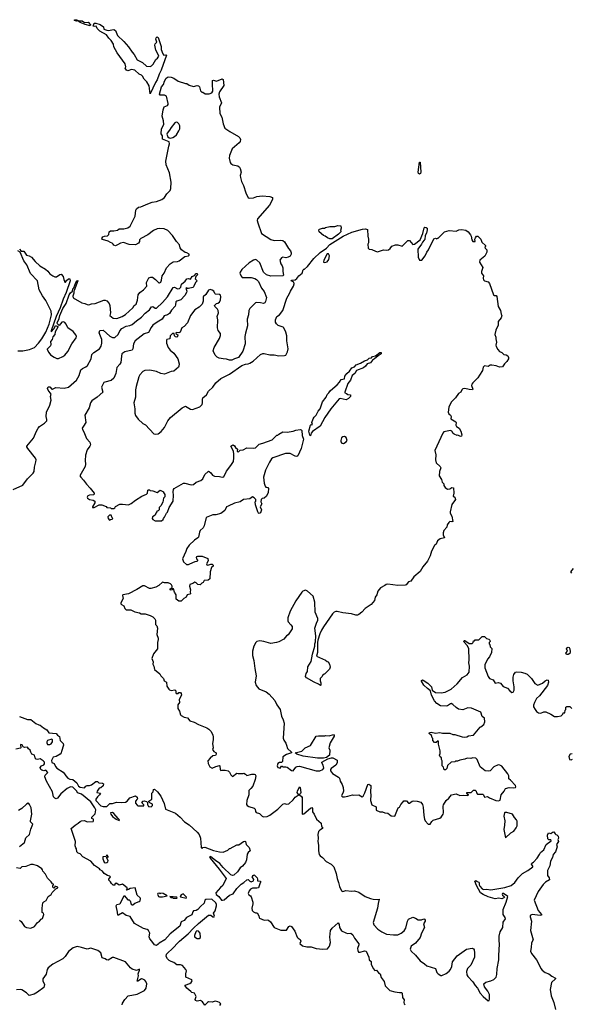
# Model space of a CAD drawing. Extents: x 2239781 to 2394849, y 665654 to 770575.
# Tile 122 of 147: x 2328390 to 2336027, y 721171 to 734816. Entities that reach past the tile are written whole.
import ezdxf

# ---------------------------------------------------------------- set-up
doc = ezdxf.new("R2010")
doc.units = 0

msp = doc.modelspace()

# ---------------------------------------------------------------- linework, layer by layer
at = {"layer": '0CON10XD'}
for points in [[(2329365, 734732), (2329295, 734748), (2329225, 734776), (2329195, 734800), (2329175, 734798), (2329150, 734805), (2329150, 734815), (2329175, 734816), (2329212, 734802), (2329255, 734799), (2329287, 734777), (2329340, 734780), (2329372, 734745), (2329365, 734732)], [(2330195, 733790), (2330181, 733901), (2330151, 733955), (2330113, 733993), (2330089, 734035), (2330075, 734048), (2330042, 734062), (2329985, 734117), (2329936, 734124), (2329885, 734107), (2329868, 734115), (2329852, 734145), (2329858, 734165), (2329852, 734205), (2329737, 734355), (2329695, 734440), (2329687, 734475), (2329655, 734528), (2329625, 734558), (2329592, 734605), (2329498, 734658), (2329462, 734695), (2329450, 734725), (2329425, 734720), (2329408, 734728), (2329423, 734767), (2329445, 734766), (2329505, 734748), (2329548, 734715), (2329556, 734686), (2329595, 734669), (2329616, 734666), (2329695, 734682), (2329716, 734665), (2329744, 734595), (2329832, 734515), (2329898, 734438), (2329945, 734368), (2329975, 734334), (2330015, 734258), (2330091, 734225), (2330145, 734173), (2330195, 734169), (2330215, 734176), (2330239, 734201), (2330276, 734264), (2330300, 734285), (2330315, 734310), (2330309, 734335), (2330274, 734395), (2330262, 734465), (2330267, 734483), (2330288, 734505), (2330276, 734545), (2330279, 734565), (2330295, 734577), (2330308, 734568), (2330350, 734445), (2330347, 734403), (2330371, 734341), (2330385, 734324), (2330415, 734331), (2330423, 734325), (2330348, 734115), (2330321, 734059), (2330295, 733985), (2330272, 733945), (2330195, 733790)], [(2328795, 730204), (2328815, 730171), (2328865, 730137), (2328905, 730123), (2328925, 730122), (2328985, 730148), (2329013, 730167), (2329055, 730218), (2329113, 730325), (2329173, 730405), (2329177, 730425), (2329167, 730447), (2329129, 730495), (2329055, 730546), (2329035, 730596), (2329015, 730621), (2328995, 730627), (2328975, 730624), (2328935, 730580), (2328911, 730601), (2328908, 730615), (2328934, 730675), (2328944, 730715), (2328988, 730812), (2329033, 730885), (2329077, 731005), (2329091, 731029), (2329121, 731055), (2329125, 731085), (2329138, 731102), (2329165, 731172), (2329185, 731196), (2329195, 731200), (2329196, 731195), (2329145, 731064), (2329140, 731055), (2329141, 731025), (2329127, 730985), (2329131, 730961), (2329250, 730890), (2329293, 730883), (2329325, 730867), (2329345, 730864), (2329385, 730877), (2329435, 730882), (2329555, 730929), (2329575, 730930), (2329598, 730918), (2329627, 730885), (2329636, 730856), (2329648, 730755), (2329637, 730715), (2329685, 730679), (2329735, 730674), (2329810, 730705), (2329855, 730732), (2329956, 730825), (2329975, 730854), (2330004, 730876), (2330023, 730927), (2330029, 731005), (2330055, 731036), (2330105, 731072), (2330150, 731125), (2330152, 731135), (2330144, 731155), (2330147, 731173), (2330180, 731240), (2330205, 731250), (2330227, 731247), (2330270, 731215), (2330315, 731170), (2330325, 731169), (2330345, 731180), (2330355, 731205), (2330364, 731266), (2330392, 731305), (2330423, 731377), (2330475, 731434), (2330515, 731461), (2330575, 731466), (2330598, 731475), (2330675, 731534), (2330728, 731542), (2330738, 731555), (2330734, 731565), (2330705, 731586), (2330681, 731591), (2330628, 731625), (2330610, 731655), (2330601, 731695), (2330562, 731741), (2330506, 731825), (2330439, 731895), (2330388, 731918), (2330325, 731922), (2330295, 731918), (2330243, 731895), (2330165, 731834), (2330065, 731786), (2330050, 731765), (2330047, 731743), (2330035, 731720), (2329995, 731698), (2329905, 731702), (2329825, 731727), (2329785, 731719), (2329745, 731694), (2329716, 731684), (2329695, 731690), (2329684, 731704), (2329671, 731721), (2329645, 731727), (2329615, 731746), (2329535, 731768), (2329528, 731785), (2329542, 731805), (2329565, 731817), (2329605, 731822), (2329625, 731840), (2329630, 731875), (2329645, 731888), (2329695, 731888), (2329742, 731898), (2329765, 731918), (2329833, 731917), (2329885, 731933), (2329918, 731955), (2329987, 732095), (2329998, 732175), (2330007, 732193), (2330035, 732220), (2330067, 732223), (2330164, 732266), (2330224, 732286), (2330285, 732298), (2330357, 732323), (2330396, 732354), (2330428, 732405), (2330471, 732449), (2330480, 732475), (2330489, 732565), (2330462, 732695), (2330418, 732805), (2330415, 732855), (2330456, 733065), (2330463, 733095), (2330458, 733125), (2330365, 733162), (2330366, 733206), (2330350, 733235), (2330354, 733305), (2330386, 733364), (2330382, 733415), (2330361, 733481), (2330375, 733568), (2330392, 733608), (2330435, 733626), (2330445, 733639), (2330447, 733657), (2330421, 733755), (2330395, 733769), (2330335, 733769), (2330327, 733785), (2330354, 733885), (2330383, 733917), (2330393, 733965), (2330418, 734005), (2330445, 734023), (2330485, 734019), (2330525, 734005), (2330585, 733966), (2330685, 733930), (2330705, 733930), (2330738, 733908), (2330795, 733891), (2330845, 733903), (2330865, 733898), (2330877, 733885), (2330892, 733832), (2330910, 733810), (2330925, 733810), (2330958, 733788), (2331015, 733790), (2331048, 733802), (2331063, 733827), (2331063, 733865), (2331057, 733885), (2331058, 733975), (2331075, 733977), (2331115, 733964), (2331195, 733997), (2331206, 733986), (2331216, 733905), (2331154, 733816), (2331148, 733782), (2331151, 733745), (2331183, 733665), (2331156, 733605), (2331160, 733515), (2331190, 733465), (2331209, 733375), (2331230, 733315), (2331299, 733265), (2331419, 733199), (2331437, 733177), (2331445, 733155), (2331441, 733129), (2331430, 733110), (2331333, 733025), (2331293, 732935), (2331289, 732899), (2331304, 732835), (2331315, 732821), (2331343, 732807), (2331409, 732789), (2331432, 732772), (2331442, 732755), (2331454, 732705), (2331442, 732658), (2331445, 732630), (2331461, 732575), (2331490, 732520), (2331519, 732415), (2331555, 732349), (2331575, 732342), (2331625, 732348), (2331675, 732366), (2331745, 732376), (2331855, 732364), (2331891, 732351), (2331891, 732325), (2331850, 732245), (2331683, 732055), (2331678, 732035), (2331685, 732000), (2331737, 731855), (2331865, 731768), (2331914, 731756), (2332005, 731761), (2332034, 731754), (2332055, 731738), (2332113, 731645), (2332137, 731615), (2332147, 731585), (2332148, 731565), (2332135, 731540), (2332106, 731524), (2332075, 731518), (2332035, 731523), (2332015, 731517), (2331992, 731485), (2332007, 731435), (2332026, 731405), (2332034, 731375), (2332031, 731325), (2332040, 731275), (2332032, 731268), (2331865, 731260), (2331805, 731279), (2331766, 731315), (2331716, 731445), (2331675, 731484), (2331655, 731494), (2331628, 731485), (2331565, 731447), (2331467, 731355), (2331440, 731315), (2331438, 731305), (2331454, 731264), (2331472, 731242), (2331595, 731244), (2331645, 731231), (2331667, 731217), (2331697, 731187), (2331739, 731095), (2331775, 731050), (2331806, 730965), (2331795, 730910), (2331785, 730890), (2331766, 730884), (2331724, 730894), (2331674, 730896), (2331655, 730891), (2331625, 730866), (2331576, 730814), (2331561, 730785), (2331558, 730725), (2331538, 730665), (2331546, 730575), (2331514, 730474), (2331508, 730425), (2331510, 730325), (2331479, 730221), (2331417, 730133), (2331365, 730117), (2331325, 730097), (2331295, 730097), (2331255, 730110), (2331205, 730114), (2331150, 730125), (2331125, 730137), (2331095, 730168), (2331069, 730225), (2331081, 730275), (2331154, 730396), (2331172, 730438), (2331169, 730465), (2331138, 730508), (2331129, 730545), (2331134, 730655), (2331126, 730705), (2331140, 730755), (2331138, 730785), (2331129, 730805), (2331091, 730841), (2331087, 730855), (2331115, 730882), (2331135, 730888), (2331155, 730902), (2331172, 730935), (2331175, 730975), (2331168, 730998), (2331155, 731008), (2331103, 731013), (2331092, 731022), (2331076, 731056), (2331055, 731070), (2331025, 731076), (2331005, 731068), (2330965, 731008), (2330929, 730975), (2330930, 730915), (2330917, 730875), (2330875, 730830), (2330814, 730795), (2330754, 730715), (2330714, 730615), (2330667, 730563), (2330636, 730545), (2330613, 730487), (2330595, 730478), (2330565, 730482), (2330550, 730475), (2330550, 730465), (2330577, 730447), (2330576, 730424), (2330565, 730417), (2330549, 730419), (2330532, 730435), (2330530, 730465), (2330505, 730466), (2330472, 730435), (2330468, 730395), (2330426, 730384), (2330420, 730375), (2330422, 730335), (2330444, 730275), (2330475, 730235), (2330525, 730194), (2330579, 730115), (2330596, 730046), (2330593, 730015), (2330589, 730001), (2330525, 729946), (2330485, 729940), (2330395, 729904), (2330345, 729914), (2330285, 729940), (2330193, 729957), (2330124, 729956), (2330095, 729940), (2330054, 729895), (2330039, 729865), (2330002, 729735), (2329994, 729685), (2329991, 729585), (2329972, 729505), (2329986, 729425), (2329982, 729365), (2329995, 729333), (2330032, 729282), (2330095, 729222), (2330130, 729200), (2330245, 729078), (2330275, 729070), (2330305, 729078), (2330350, 729110), (2330396, 729164), (2330442, 729255), (2330476, 729305), (2330637, 729435), (2330685, 729462), (2330755, 729419), (2330782, 729412), (2330885, 729450), (2330914, 729485), (2330923, 729505), (2330919, 729555), (2330925, 729574), (2330974, 729615), (2331004, 729666), (2331066, 729724), (2331107, 729783), (2331175, 729843), (2331293, 729905), (2331466, 730024), (2331515, 730043), (2331555, 730047), (2331578, 730055), (2331622, 730085), (2331725, 730178), (2331755, 730192), (2331775, 730192), (2331855, 730170), (2331915, 730170), (2331976, 730156), (2332058, 730162), (2332075, 730169), (2332098, 730215), (2332107, 730255), (2332089, 730365), (2332087, 730435), (2332076, 730486), (2332048, 730545), (2332036, 730556), (2331968, 730578), (2331945, 730600), (2331932, 730625), (2331932, 730655), (2331950, 730705), (2331985, 730728), (2332034, 730786), (2332088, 730955), (2332127, 731023), (2332138, 731055), (2332181, 731125), (2332190, 731155), (2332187, 731177), (2332150, 731195), (2332152, 731208), (2332205, 731212), (2332229, 731231), (2332255, 731268), (2332300, 731305), (2332315, 731350), (2332325, 731360), (2332335, 731360), (2332375, 731397), (2332463, 731507), (2332549, 731591), (2332638, 731652), (2332685, 731702), (2332869, 731815), (2332989, 731871), (2333136, 731914), (2333177, 731917), (2333205, 731908), (2333208, 731815), (2333220, 731775), (2333217, 731725), (2333208, 731705), (2333215, 731650), (2333230, 731635), (2333265, 731631), (2333316, 731606), (2333345, 731601), (2333425, 731627), (2333475, 731623), (2333495, 731629), (2333521, 731645), (2333544, 731676), (2333595, 731697), (2333625, 731697), (2333685, 731677), (2333765, 731758), (2333785, 731758), (2333835, 731700), (2333855, 731704), (2333936, 731764), (2333969, 731851), (2333990, 731930), (2334001, 731939), (2334018, 731938), (2334030, 731925), (2334030, 731905), (2334022, 731858), (2334005, 731825), (2333998, 731772), (2333991, 731759), (2333965, 731735), (2333953, 731707), (2333904, 731635), (2333907, 731525)], [(2330475, 733174), (2330508, 733182), (2330535, 733198), (2330559, 733221), (2330594, 733275), (2330605, 733305), (2330606, 733345), (2330594, 733375), (2330575, 733392), (2330555, 733395), (2330539, 733385), (2330487, 733323), (2330465, 733283), (2330431, 733245), (2330429, 733229), (2330443, 733193), (2330457, 733177), (2330475, 733174)], [(2333925, 732674), (2333909, 732685), (2333906, 732705), (2333925, 732840), (2333935, 732842), (2333945, 732705), (2333940, 732685), (2333925, 732674)], [(2332685, 731778), (2332652, 731792), (2332618, 731818), (2332594, 731824), (2332538, 731875), (2332530, 731905), (2332540, 731915), (2332581, 731929), (2332612, 731928), (2332625, 731938), (2332685, 731951), (2332755, 731952), (2332795, 731966), (2332835, 731958), (2332842, 731925), (2332830, 731895), (2332840, 731885), (2332838, 731875), (2332805, 731842), (2332715, 731779), (2332685, 731778)], [(2333907, 731525), (2333924, 731484), (2333956, 731484), (2334002, 731545), (2334028, 731595), (2334050, 731625), (2334125, 731780), (2334145, 731788), (2334165, 731780), (2334175, 731790), (2334185, 731790), (2334273, 731875), (2334335, 731896), (2334435, 731886), (2334468, 731905), (2334505, 731910), (2334565, 731900), (2334598, 731875), (2334629, 731835), (2334639, 731815), (2334648, 731765), (2334665, 731740), (2334698, 731742), (2334692, 731775), (2334700, 731795), (2334715, 731818), (2334735, 731817), (2334772, 731775), (2334790, 731735), (2334840, 731685), (2334840, 731675), (2334830, 731665), (2334835, 731650), (2334858, 731625), (2334858, 731595), (2334829, 731541), (2334760, 731485), (2334758, 731455), (2334803, 731383), (2334784, 731325), (2334784, 731305), (2334809, 731265), (2334806, 731234), (2334812, 731212), (2334827, 731197), (2334874, 731184), (2334895, 731158), (2334948, 731005), (2334964, 730994), (2334985, 730992), (2334998, 730978), (2335012, 730842), (2335047, 730785), (2335054, 730735), (2335063, 730715), (2335057, 730683), (2335012, 730635), (2335016, 730585), (2334984, 730515), (2334968, 730455), (2334983, 730415), (2334980, 730395), (2334989, 730345), (2334982, 730305), (2334988, 730285), (2335008, 730245), (2335035, 730218), (2335065, 730202), (2335095, 730178), (2335125, 730173), (2335148, 730158), (2335157, 730135), (2335156, 730115), (2335135, 730077), (2335103, 730047), (2335075, 730004), (2335035, 729999), (2334985, 730020), (2334925, 730028), (2334903, 730027), (2334875, 730012), (2334823, 730017), (2334808, 730002), (2334797, 729953), (2334758, 729892), (2334732, 729855), (2334662, 729785), (2334650, 729765), (2334647, 729745), (2334662, 729695), (2334660, 729685), (2334615, 729689), (2334555, 729703), (2334525, 729700), (2334513, 729687), (2334497, 729655), (2334464, 729636), (2334423, 729577), (2334364, 729516), (2334329, 729445), (2334322, 729375), (2334331, 729355), (2334356, 729335), (2334362, 729315), (2334358, 729285), (2334429, 729245), (2334434, 729235), (2334430, 729195), (2334437, 729177), (2334475, 729155), (2334499, 729115), (2334510, 729065), (2334507, 729045), (2334495, 729042), (2334455, 729057), (2334445, 729054), (2334405, 729070), (2334391, 729081), (2334372, 729112), (2334355, 729123), (2334264, 729106), (2334246, 729085), (2334139, 728845), (2334149, 728785), (2334147, 728715), (2334156, 728676), (2334211, 728625), (2334220, 728605), (2334202, 728555), (2334198, 728495), (2334228, 728445), (2334240, 728405), (2334260, 728385), (2334263, 728363), (2334281, 728331), (2334315, 728308), (2334345, 728313), (2334375, 728332), (2334398, 728328), (2334400, 728255), (2334392, 728215), (2334415, 728200), (2334423, 728167), (2334373, 728097), (2334348, 727995), (2334348, 727975), (2334372, 727935), (2334387, 727863), (2334375, 727858), (2334345, 727860), (2334331, 727849), (2334308, 727815), (2334303, 727785), (2334264, 727736), (2334254, 727706), (2334254, 727675), (2334270, 727635), (2334210, 727620), (2334173, 727595), (2334154, 727546), (2334135, 727528), (2334090, 727450), (2334071, 727385), (2334035, 727310), (2333969, 727235), (2333935, 727167), (2333847, 727095), (2333805, 727036), (2333774, 727026), (2333740, 726985), (2333725, 726978), (2333625, 726974), (2333485, 726992), (2333465, 726989), (2333445, 726975), (2333385, 726941), (2333347, 726895), (2333333, 726847), (2333312, 726815), (2333300, 726765), (2333258, 726712), (2333175, 726656), (2333125, 726604), (2333085, 726573), (2333065, 726563), (2333045, 726563), (2332985, 726583), (2332865, 726597), (2332785, 726616), (2332765, 726614), (2332744, 726606), (2332720, 726580), (2332595, 726402), (2332566, 726355), (2332544, 726305), (2332518, 726215), (2332512, 726185), (2332511, 726045), (2332500, 725995), (2332622, 725942), (2332645, 725920), (2332660, 725915), (2332680, 725885), (2332688, 725845), (2332680, 725815), (2332615, 725750), (2332603, 725747), (2332582, 725728), (2332578, 725712), (2332562, 725698), (2332550, 725685), (2332550, 725655), (2332560, 725625), (2332560, 725595), (2332555, 725590), (2332529, 725609), (2332465, 725633), (2332360, 725695), (2332348, 725715), (2332357, 725755), (2332374, 725785), (2332381, 725849), (2332427, 725923), (2332443, 726025), (2332474, 726136), (2332476, 726165), (2332486, 726195), (2332488, 726278), (2332476, 726385), (2332497, 726455), (2332516, 726495), (2332516, 726516), (2332481, 726605), (2332474, 726745), (2332453, 726825), (2332375, 726897), (2332345, 726908), (2332312, 726898), (2332295, 726882), (2332215, 726762), (2332135, 726618), (2332100, 726525), (2332100, 726485), (2332105, 726470), (2332145, 726430), (2332160, 726405), (2332162, 726375), (2332105, 726290), (2332084, 726276), (2332045, 726232), (2331977, 726193), (2331946, 726184), (2331865, 726173), (2331769, 726199), (2331715, 726208), (2331675, 726197), (2331660, 726185), (2331631, 726135), (2331614, 726064), (2331614, 726004), (2331633, 725935), (2331644, 725824), (2331663, 725725), (2331650, 725635), (2331665, 725590), (2331702, 725542), (2331801, 725501), (2331845, 725468), (2331921, 725381), (2331949, 725319), (2331997, 725255), (2332016, 725166), (2332039, 725115), (2332051, 725065), (2332037, 724857), (2332045, 724830), (2332075, 724790), (2332082, 724762), (2332096, 724715), (2332152, 724665), (2332152, 724658), (2332086, 724634), (2332031, 724599), (2332030, 724535), (2332016, 724524), (2331985, 724522), (2331965, 724508), (2331953, 724475), (2331965, 724452), (2331995, 724442), (2332015, 724470), (2332025, 724470), (2332035, 724460), (2332076, 724464), (2332095, 724457), (2332155, 724410), (2332175, 724404), (2332211, 724455), (2332233, 724467), (2332265, 724470), (2332495, 724407), (2332545, 724406), (2332587, 724423), (2332600, 724445), (2332593, 724483), (2332571, 724515), (2332574, 724526), (2332655, 724572), (2332705, 724588), (2332725, 724588), (2332786, 724556), (2332783, 724515), (2332765, 724486), (2332701, 724439), (2332694, 724425), (2332695, 724405), (2332719, 724369), (2332805, 724318), (2332816, 724305), (2332826, 724265), (2332856, 724215), (2332866, 724175), (2332871, 724125), (2332863, 724095), (2332846, 724065), (2332849, 724055), (2332865, 724045), (2332885, 724045), (2332935, 724054), (2332996, 724076), (2333015, 724071), (2333085, 724072), (2333132, 724048), (2333143, 724057), (2333168, 724102), (2333208, 724215), (2333225, 724222), (2333250, 724205), (2333248, 724105), (2333252, 724075), (2333248, 723995), (2333267, 723937), (2333326, 723906), (2333325, 723862), (2333375, 723840), (2333415, 723838), (2333445, 723823), (2333485, 723818), (2333535, 723783), (2333585, 723780), (2333630, 723895), (2333650, 723905), (2333665, 723940), (2333700, 723975), (2333708, 723992), (2333745, 723990), (2333775, 723960), (2333785, 723960), (2333825, 723988), (2333845, 723992), (2333895, 723988), (2333945, 723970), (2333965, 723940), (2333977, 723905), (2333983, 723787), (2333993, 723735), (2334002, 723715), (2334045, 723668), (2334072, 723665), (2334096, 723704), (2334115, 723722), (2334208, 723752), (2334225, 723766), (2334252, 723805), (2334257, 723823), (2334253, 723915), (2334258, 723935), (2334293, 723997), (2334333, 724027), (2334366, 724074), (2334435, 724086), (2334485, 724063), (2334535, 724070), (2334586, 724064), (2334610, 724075), (2334595, 724080), (2334580, 724095), (2334582, 724108), (2334642, 724108), (2334675, 724140), (2334695, 724140), (2334710, 724125), (2334713, 724103), (2334730, 724085), (2334802, 724082), (2334810, 724075), (2334825, 724040), (2334865, 724050), (2334895, 724030), (2334983, 723993), (2335021, 723989), (2335041, 723999), (2335054, 724075), (2335096, 724125), (2335115, 724160), (2335166, 724174), (2335225, 724169), (2335252, 724175), (2335260, 724185), (2335256, 724205), (2335185, 724279), (2335160, 724295), (2335162, 724335), (2335148, 724365), (2335063, 724473), (2335037, 724487), (2335015, 724488), (2334955, 724460), (2334902, 724408), (2334885, 724403), (2334835, 724408), (2334765, 724460), (2334722, 724565), (2334705, 724580), (2334665, 724588), (2334635, 724578), (2334585, 724582), (2334555, 724568), (2334485, 724552), (2334452, 724538), (2334425, 724540), (2334415, 724530), (2334363, 724527), (2334315, 724480), (2334305, 724440), (2334285, 724420), (2334265, 724420), (2334258, 724455), (2334240, 724475), (2334240, 724545), (2334230, 724565), (2334230, 724585), (2334212, 724602), (2334202, 724625), (2334210, 724645), (2334210, 724685), (2334190, 724775), (2334190, 724815), (2334185, 724820), (2334155, 724800), (2334135, 724800), (2334110, 724825), (2334110, 724855), (2334100, 724865), (2334092, 724895), (2334061, 724925), (2334064, 724936), (2334085, 724944), (2334145, 724928), (2334205, 724938), (2334245, 724928), (2334345, 724930), (2334385, 724912), (2334415, 724912), (2334515, 724878), (2334555, 724872), (2334582, 724878), (2334605, 724892), (2334675, 724902), (2334765, 725010), (2334776, 725014), (2334815, 725050), (2334828, 725085), (2334827, 725137), (2334795, 725160), (2334775, 725218), (2334646, 725276), (2334595, 725278), (2334525, 725253), (2334465, 725263), (2334435, 725282)], [(2328364, 730226), (2328435, 730229), (2328524, 730246), (2328595, 730274), (2328648, 730332), (2328696, 730394), (2328753, 730485), (2328800, 730595), (2328829, 730725), (2328826, 730776), (2328753, 730923), (2328707, 730987), (2328661, 731071), (2328636, 731195), (2328540, 731300), (2328488, 731418), (2328449, 731475), (2328394, 731594), (2328362, 731615)], [(2328385, 731638), (2328408, 731608), (2328445, 731610), (2328483, 731555), (2328522, 731542), (2328555, 731524), (2328604, 731465), (2328667, 731405), (2328748, 731358), (2328780, 731330), (2328805, 731293), (2328848, 731265), (2328875, 731251), (2328899, 731251), (2328945, 731287), (2328965, 731290), (2328993, 731255), (2329000, 731215), (2329015, 731178), (2329025, 731178), (2329039, 731201), (2329065, 731224), (2329084, 731224), (2329087, 731195), (2329032, 731035), (2328992, 730945), (2328948, 730822), (2328896, 730705), (2328824, 730505), (2328825, 730490), (2328866, 730535), (2328885, 730576), (2328916, 730566), (2328916, 730556), (2328881, 730489), (2328874, 730455), (2328847, 730423), (2328841, 730385), (2328816, 730355), (2328822, 730315), (2328818, 730295), (2328769, 730251), (2328768, 730245), (2328795, 730204)], [(2332615, 731452), (2332645, 731462), (2332672, 731495), (2332678, 731545), (2332665, 731570), (2332645, 731570), (2332600, 731485), (2332598, 731458), (2332615, 731452)], [(2328300, 728305), (2328434, 728366), (2328496, 728455), (2328577, 728533), (2328590, 728555), (2328596, 728615), (2328615, 728690), (2328616, 728715), (2328608, 728738), (2328503, 728875), (2328490, 728895), (2328490, 728905), (2328583, 729015), (2328621, 729115), (2328645, 729157), (2328665, 729179), (2328735, 729226), (2328764, 729255), (2328766, 729274), (2328758, 729315), (2328763, 729377), (2328809, 729475), (2328826, 729545), (2328818, 729595), (2328826, 729625), (2328782, 729682), (2328776, 729705), (2328779, 729721), (2328785, 729726), (2328805, 729726), (2328835, 729698), (2328845, 729698), (2328892, 729718), (2329005, 729709), (2329067, 729723), (2329178, 729822), (2329214, 729886), (2329238, 729965), (2329259, 729981), (2329305, 730003), (2329330, 730025), (2329379, 730115), (2329388, 730175), (2329417, 730205), (2329493, 730255), (2329516, 730294), (2329528, 730335), (2329527, 730385), (2329492, 730475), (2329501, 730509), (2329545, 730512), (2329640, 730430), (2329675, 730413), (2329707, 730413), (2329755, 730452), (2329774, 730505), (2329802, 730535), (2329865, 730568), (2329915, 730577), (2329945, 730592), (2330005, 730645), (2330078, 730692), (2330125, 730749), (2330186, 730795), (2330215, 730836), (2330235, 730841), (2330265, 730819), (2330285, 730817), (2330368, 730898), (2330435, 730975), (2330515, 731103), (2330535, 731110), (2330575, 731085), (2330600, 731090), (2330620, 731110), (2330631, 731149), (2330679, 731191), (2330704, 731226), (2330725, 731229), (2330755, 731222), (2330778, 731255), (2330809, 731271), (2330835, 731300), (2330845, 731300), (2330852, 731278), (2330828, 731255), (2330820, 731225), (2330847, 731195), (2330825, 731172), (2330796, 731115), (2330785, 731104), (2330725, 731090), (2330715, 731090), (2330705, 731100), (2330690, 731095), (2330702, 731055), (2330698, 731035), (2330675, 730995), (2330622, 730935), (2330565, 730917), (2330553, 730907), (2330549, 730865), (2330541, 730845), (2330491, 730789), (2330462, 730745), (2330435, 730727), (2330389, 730711), (2330362, 730665), (2330294, 730626), (2330235, 730581), (2330212, 730552)], [(2330212, 730552), (2330175, 730483), (2330115, 730463), (2329988, 730365), (2329965, 730325), (2329958, 730255), (2329945, 730237), (2329845, 730211), (2329806, 730184), (2329797, 730155), (2329790, 730065), (2329778, 730042), (2329736, 729995), (2329721, 729915), (2329695, 729849), (2329656, 729814), (2329570, 729795), (2329554, 729786), (2329523, 729725), (2329540, 729655), (2329463, 729585), (2329388, 729532), (2329368, 729505), (2329352, 729435), (2329290, 729335), (2329304, 729236), (2329275, 729182), (2329257, 729155), (2329259, 729135), (2329279, 729105), (2329315, 729012), (2329360, 728960), (2329368, 728925), (2329360, 728905), (2329325, 728857), (2329301, 728779), (2329297, 728705), (2329301, 728655), (2329294, 728625), (2329222, 728495), (2329234, 728474), (2329273, 728435), (2329315, 728378), (2329366, 728326), (2329422, 728255), (2329417, 728233), (2329355, 728228), (2329335, 728218), (2329322, 728198), (2329327, 728185), (2329355, 728168), (2329408, 728158), (2329430, 728145), (2329430, 728120), (2329400, 728065), (2329400, 728055), (2329422, 728058), (2329488, 728092), (2329525, 728092), (2329585, 728070), (2329598, 728058), (2329645, 728050), (2329655, 728040), (2329695, 728040), (2329708, 728052), (2329715, 728070), (2329775, 728100), (2329815, 728102), (2329895, 728092), (2329935, 728112), (2329995, 728157), (2330080, 728215), (2330145, 728240), (2330158, 728255), (2330164, 728295), (2330175, 728302), (2330185, 728302), (2330195, 728292), (2330235, 728288), (2330295, 728262), (2330335, 728298), (2330380, 728275), (2330380, 728265), (2330400, 728235), (2330400, 728205), (2330380, 728185), (2330372, 728128), (2330345, 728080), (2330320, 728055), (2330320, 728025), (2330305, 728010), (2330290, 728005), (2330290, 727995), (2330273, 727977), (2330265, 727950), (2330230, 727925), (2330222, 727905), (2330235, 727888), (2330265, 727873), (2330355, 727872), (2330375, 727890), (2330380, 727905), (2330395, 727920), (2330420, 727975), (2330435, 727990), (2330460, 728055), (2330515, 728142), (2330520, 728225), (2330516, 728275), (2330520, 728305), (2330530, 728320), (2330658, 728392), (2330675, 728393), (2330765, 728372), (2330795, 728376), (2330835, 728406), (2330898, 728432), (2330925, 728455), (2330955, 728513), (2330997, 728553), (2331005, 728558), (2331015, 728553), (2331035, 728537), (2331061, 728505), (2331085, 728491), (2331155, 728486), (2331195, 728474), (2331215, 728483), (2331251, 728559), (2331314, 728636), (2331348, 728695), (2331356, 728745), (2331356, 728796), (2331348, 728835), (2331312, 728905), (2331325, 728916), (2331345, 728922), (2331365, 728911), (2331379, 728889), (2331407, 728865), (2331401, 728835), (2331415, 728824), (2331440, 728850), (2331485, 728857), (2331535, 728884), (2331625, 728877), (2331655, 728881), (2331705, 728934), (2331755, 728946), (2331883, 728995), (2331952, 729058), (2331965, 729060), (2331977, 729073), (2332035, 729104), (2332095, 729101), (2332176, 729114), (2332215, 729129), (2332272, 729135), (2332285, 729134), (2332295, 729123), (2332299, 729055), (2332317, 729005), (2332285, 728875), (2332239, 728771), (2332225, 728764), (2332205, 728767), (2332135, 728804), (2332072, 728802), (2331895, 728746), (2331878, 728732), (2331847, 728685), (2331795, 728575), (2331766, 728475), (2331774, 728395), (2331790, 728350), (2331799, 728339), (2331825, 728332), (2331835, 728320), (2331828, 728265), (2331806, 728215), (2331775, 728184), (2331745, 728179), (2331732, 728165), (2331728, 728135), (2331742, 728105), (2331719, 728065), (2331736, 728025), (2331726, 727984), (2331705, 727972), (2331695, 727978), (2331686, 727996), (2331653, 728095), (2331652, 728135), (2331660, 728145), (2331657, 728165), (2331635, 728192), (2331615, 728204), (2331575, 728178), (2331488, 728165), (2331443, 728135), (2331362, 728118), (2331274, 728076), (2331255, 728064), (2331228, 728012), (2331176, 727974), (2331105, 727954), (2331065, 727956), (2330972, 727918), (2330946, 727804), (2330928, 727775), (2330888, 727735), (2330878, 727715), (2330864, 727645), (2330856, 727634), (2330808, 727605), (2330734, 727535), (2330705, 727488), (2330692, 727448), (2330642, 727345), (2330658, 727305), (2330697, 727267), (2330725, 727267), (2330746, 727274), (2330818, 727308), (2330845, 727310), (2330858, 727322), (2330858, 727328), (2330840, 727345), (2330838, 727365), (2330844, 727376), (2330855, 727380), (2330915, 727382), (2330995, 727350), (2331000, 727315), (2330978, 727275), (2330981, 727261), (2330995, 727258), (2331035, 727270), (2331055, 727270), (2331070, 727255), (2331070, 727245), (2331046, 727224), (2331027, 727165), (2331020, 727065), (2330999, 727051), (2330946, 727044), (2330930, 727015), (2330912, 727008), (2330887, 726983), (2330855, 726987), (2330832, 727012), (2330815, 727019), (2330785, 727001), (2330745, 726989), (2330739, 726965), (2330753, 726915), (2330748, 726885), (2330755, 726860), (2330747, 726853), (2330710, 726845), (2330695, 726812), (2330664, 726796), (2330625, 726758), (2330595, 726758), (2330558, 726785), (2330556, 726845), (2330531, 726881), (2330517, 726927), (2330502, 726928), (2330500, 726915), (2330485, 726908), (2330473, 726913), (2330475, 726928), (2330502, 726948), (2330502, 726965), (2330493, 726985), (2330479, 726999), (2330445, 727011), (2330395, 727010), (2330365, 727021), (2330317, 726973), (2330275, 726951), (2330205, 726931), (2330185, 726934), (2330119, 726969), (2330095, 726970), (2330010, 726920), (2329895, 726861), (2329817, 726845), (2329813, 726835), (2329821, 726795), (2329791, 726735), (2329792, 726722), (2329800, 726710), (2329832, 726692), (2329846, 726656), (2329865, 726637), (2329929, 726639), (2329985, 726612), (2330047, 726597), (2330073, 726583), (2330125, 726580), (2330195, 726560), (2330235, 726540), (2330260, 726515), (2330268, 726495), (2330270, 726435), (2330287, 726417), (2330300, 726385), (2330290, 726295), (2330308, 726245), (2330308, 726225), (2330298, 726185), (2330298, 726095), (2330244, 726026), (2330220, 725965), (2330240, 725915), (2330232, 725885), (2330248, 725855), (2330255, 725810), (2330329, 725749), (2330342, 725725), (2330380, 725685), (2330392, 725652), (2330420, 725635), (2330425, 725580), (2330455, 725537), (2330465, 725527), (2330485, 725521), (2330537, 725527), (2330550, 725515), (2330550, 725485), (2330558, 725478), (2330585, 725478), (2330595, 725490), (2330615, 725490), (2330627, 725477), (2330628, 725455), (2330597, 725395), (2330600, 725355), (2330581, 725319), (2330581, 725271), (2330604, 725234), (2330614, 725184), (2330625, 725172), (2330665, 725150), (2330711, 725141), (2330745, 725100), (2330805, 725080), (2330865, 725047), (2330981, 725001), (2331008, 724985), (2331038, 724955), (2331063, 724905), (2331067, 724875), (2331069, 724835), (2331059, 724785), (2331069, 724725), (2331061, 724701), (2331078, 724675), (2331108, 724655), (2331112, 724635), (2331101, 724619), (2331065, 724612), (2331025, 724584), (2330994, 724546), (2330998, 724508), (2331021, 724461), (2331055, 724442), (2331104, 724466), (2331155, 724480), (2331160, 724475), (2331164, 724424), (2331175, 724410), (2331195, 724417), (2331234, 724416), (2331274, 724404), (2331295, 724388), (2331312, 724352), (2331335, 724330), (2331395, 724372), (2331415, 724368), (2331485, 724368), (2331495, 724372), (2331515, 724362), (2331535, 724341), (2331605, 724362), (2331635, 724362), (2331650, 724355), (2331658, 724335), (2331649, 724285), (2331616, 724194), (2331588, 724162), (2331563, 724135), (2331563, 724075), (2331534, 723995), (2331530, 723940), (2331538, 723928), (2331563, 723913), (2331637, 723887), (2331648, 723875), (2331654, 723844), (2331665, 723828), (2331710, 723815), (2331745, 723778), (2331765, 723767), (2331815, 723772), (2331855, 723790), (2331964, 723876), (2332035, 723943), (2332055, 723953), (2332085, 723943), (2332115, 723950), (2332176, 724004), (2332205, 724041), (2332245, 724070), (2332265, 724072), (2332292, 724052), (2332300, 724035), (2332299, 723809), (2332305, 723804), (2332325, 723810), (2332415, 723888), (2332435, 723896), (2332442, 723885), (2332445, 723840), (2332467, 723807), (2332498, 723735), (2332562, 723682), (2332570, 723635), (2332580, 723625), (2332580, 723605), (2332546, 723584), (2332526, 723564), (2332518, 723525), (2332524, 723474), (2332519, 723425), (2332527, 723375), (2332526, 723296), (2332537, 723245), (2332549, 723229), (2332584, 723204), (2332631, 723151), (2332702, 723112), (2332739, 723075), (2332770, 722985), (2332784, 722915), (2332805, 722860), (2332818, 722805), (2332844, 722744), (2332865, 722732), (2332905, 722748), (2332985, 722737), (2333025, 722742), (2333085, 722727), (2333172, 722665), (2333248, 722635), (2333285, 722626), (2333345, 722623), (2333369, 722629), (2333351, 722569), (2333345, 722505), (2333284, 722305), (2333293, 722273), (2333346, 722214), (2333402, 722175), (2333469, 722145), (2333565, 722132), (2333626, 722135), (2333673, 722155), (2333715, 722188), (2333736, 722225), (2333758, 722322), (2333775, 722350), (2333835, 722377), (2333870, 722365), (2333905, 722343), (2333955, 722340), (2333985, 722354), (2333995, 722349), (2334004, 722335), (2334002, 722325), (2333982, 722285), (2333993, 722235), (2333952, 722155), (2333936, 722095), (2333872, 722018), (2333809, 721975), (2333794, 721935), (2333809, 721905), (2333870, 721850), (2333933, 721775), (2333995, 721733), (2334025, 721703), (2334147, 721667), (2334165, 721612), (2334185, 721594)], [(2332415, 729051), (2332405, 729060), (2332392, 729115), (2332416, 729195), (2332425, 729208), (2332435, 729203), (2332442, 729208), (2332436, 729236), (2332451, 729285), (2332465, 729308), (2332494, 729336), (2332520, 729390), (2332552, 729425), (2332582, 729518), (2332632, 729585), (2332648, 729622), (2332672, 729645), (2332692, 729678), (2332786, 729755), (2332818, 729792), (2332841, 729829), (2332889, 729841), (2332893, 729875), (2332920, 729915), (2332955, 729944), (2332990, 729990), (2333025, 730006), (2333049, 730031), (2333110, 730055), (2333162, 730089), (2333205, 730101), (2333226, 730124), (2333262, 730128), (2333275, 730148), (2333314, 730156), (2333374, 730205), (2333393, 730203), (2333395, 730185), (2333352, 730158), (2333304, 730115), (2333275, 730099), (2333247, 730063), (2333199, 730045), (2333176, 730014), (2333149, 729991), (2333055, 729955), (2333028, 729912), (2332994, 729885), (2332969, 729821), (2332934, 729775), (2332890, 729655), (2332890, 729645), (2332915, 729638), (2332931, 729621), (2332970, 729615), (2332968, 729595), (2332940, 729565), (2332910, 729550), (2332825, 729566), (2332815, 729561), (2332697, 729423), (2332613, 729305), (2332552, 729185), (2332445, 729110), (2332424, 729085), (2332415, 729051)], [(2332875, 728944), (2332910, 728965), (2332922, 728985), (2332910, 729025), (2332885, 729039), (2332864, 729036), (2332845, 729022), (2332834, 728985), (2332837, 728965), (2332848, 728948), (2332875, 728944)], [(2329635, 727880), (2329645, 727890), (2329668, 727892), (2329680, 727905), (2329672, 727912), (2329655, 727950), (2329632, 727948), (2329610, 727925), (2329613, 727903), (2329635, 727880)], [(2336032, 727145), (2336022, 727165), (2336055, 727210)], [(2334435, 725282), (2334386, 725326), (2334365, 725338), (2334353, 725337), (2334315, 725308), (2334295, 725302), (2334215, 725308), (2334165, 725338), (2334132, 725375), (2334093, 725453), (2334077, 725517), (2334035, 725546), (2333984, 725594), (2333955, 725650), (2333955, 725660), (2333965, 725666), (2333975, 725663), (2334040, 725620), (2334090, 725570), (2334100, 725525), (2334145, 725492), (2334225, 725488), (2334280, 725495), (2334363, 725537), (2334445, 725612), (2334520, 725700), (2334585, 725738), (2334612, 725775), (2334618, 725855), (2334610, 725905), (2334613, 725945), (2334607, 726095), (2334588, 726138), (2334545, 726188), (2334540, 726205), (2334545, 726212), (2334555, 726213), (2334615, 726172), (2334655, 726170), (2334667, 726183), (2334675, 726210), (2334685, 726210), (2334695, 726220), (2334745, 726220), (2334795, 726270), (2334825, 726270), (2334852, 726242), (2334885, 726230), (2334900, 726215), (2334902, 726198), (2334890, 726185), (2334890, 726165), (2334900, 726155), (2334903, 726123), (2334925, 726100), (2334922, 726045), (2334892, 725985), (2334866, 725954), (2334828, 725875), (2334830, 725835), (2334874, 725714), (2334895, 725688), (2334946, 725666), (2334975, 725622), (2335015, 725630), (2335045, 725622), (2335084, 725574), (2335144, 725554), (2335175, 725517), (2335204, 725494), (2335220, 725495), (2335236, 725524), (2335238, 725572), (2335221, 725655), (2335220, 725705), (2335230, 725740), (2335255, 725772), (2335275, 725777), (2335335, 725772), (2335385, 725762), (2335415, 725748), (2335476, 725686), (2335520, 725615), (2335565, 725592), (2335627, 725623), (2335665, 725654), (2335695, 725669), (2335708, 725665), (2335712, 725635), (2335699, 725591), (2335588, 725445), (2335545, 725408), (2335517, 725355), (2335502, 725315), (2335502, 725295), (2335527, 725257), (2335545, 725228), (2335571, 725211), (2335605, 725207), (2335645, 725222), (2335672, 725222), (2335742, 725192), (2335795, 725160), (2335835, 725160), (2335885, 725170), (2335908, 725192), (2335915, 725210), (2335938, 725212), (2335940, 725245), (2335950, 725255), (2335953, 725287), (2335965, 725300), (2336007, 725297), (2336032, 725272)], [(2335985, 726019), (2335959, 726019), (2335950, 726035), (2335972, 726065), (2335962, 726095), (2335972, 726115), (2335985, 726122), (2335996, 726116), (2336006, 726096), (2336013, 726055), (2336006, 726034), (2335985, 726019)], [(2328385, 725160), (2328498, 725118), (2328545, 725120), (2328614, 725064), (2328654, 725046), (2328675, 725040), (2328720, 725000), (2328766, 724976), (2328795, 724932), (2328895, 724922), (2328911, 724901), (2328941, 724881), (2328951, 724825), (2328993, 724785), (2328996, 724764), (2328967, 724675), (2328966, 724654), (2328948, 724635), (2328896, 724604), (2328854, 724596), (2328832, 724548), (2328835, 724524), (2328866, 724506), (2328885, 724465), (2328902, 724445), (2328990, 724390), (2329012, 724365), (2329028, 724335), (2329058, 724305), (2329085, 724289), (2329127, 724287), (2329180, 724240), (2329202, 724195), (2329225, 724180), (2329285, 724170), (2329305, 724192), (2329325, 724202), (2329355, 724203), (2329385, 724213), (2329445, 724258), (2329465, 724258), (2329485, 724240), (2329536, 724236), (2329548, 724225), (2329545, 724200), (2329515, 724170), (2329492, 724168), (2329462, 724125), (2329460, 724105), (2329507, 724095), (2329496, 724075), (2329465, 724045), (2329445, 724015), (2329442, 723995), (2329515, 723923), (2329545, 723910), (2329595, 723910), (2329638, 723952), (2329675, 723952), (2329728, 723972), (2329805, 723968), (2329855, 723972), (2329880, 723985), (2329915, 724030), (2329995, 724058), (2330015, 724040), (2330020, 724025), (2330018, 724012), (2329992, 723985), (2329995, 723960), (2330015, 723930), (2330027, 723923), (2330108, 723922), (2330110, 723935), (2330090, 723955), (2330090, 723965), (2330080, 723975), (2330095, 723988), (2330115, 723990), (2330145, 723980), (2330158, 723968), (2330160, 723935), (2330170, 723925), (2330172, 723912), (2330212, 723908), (2330230, 723925), (2330230, 723945), (2330192, 723962), (2330180, 723975), (2330180, 723985), (2330220, 724015), (2330220, 724095), (2330240, 724115), (2330242, 724148), (2330255, 724152), (2330299, 724115), (2330345, 724056), (2330391, 723955), (2330408, 723875), (2330545, 723821), (2330611, 723765), (2330670, 723700), (2330735, 723657), (2330849, 723555), (2330875, 723524), (2330892, 723475), (2330902, 723345), (2330915, 723330), (2330924, 723346), (2330955, 723349), (2331075, 723303), (2331155, 723282), (2331205, 723280), (2331270, 723305), (2331295, 723330), (2331305, 723330), (2331395, 723380), (2331425, 723380), (2331490, 723425), (2331505, 723430), (2331518, 723425), (2331527, 723385), (2331566, 723346), (2331582, 723298), (2331554, 723276), (2331538, 723252), (2331531, 723175), (2331514, 723135), (2331475, 723083), (2331440, 723060), (2331405, 723005), (2331355, 722960), (2331335, 722955), (2331314, 722965), (2331207, 723065), (2331160, 723120), (2331103, 723163), (2331035, 723216), (2331025, 723220), (2331018, 723215), (2331026, 723195), (2331153, 723045), (2331248, 722915), (2331200, 722815), (2331169, 722791), (2331105, 722715), (2331112, 722692), (2331145, 722665), (2331185, 722615), (2331198, 722612), (2331221, 722619), (2331295, 722682), (2331345, 722700), (2331395, 722775), (2331455, 722836), (2331492, 722859), (2331535, 722896), (2331555, 722900), (2331575, 722878), (2331595, 722870), (2331626, 722884), (2331632, 722902), (2331608, 722935), (2331620, 722955), (2331635, 722963), (2331676, 722925), (2331683, 722905), (2331682, 722882), (2331722, 722875), (2331726, 722865), (2331715, 722842)], [(2332515, 724582), (2332315, 724610), (2332228, 724635), (2332202, 724655), (2332295, 724680), (2332344, 724725), (2332415, 724758), (2332495, 724886), (2332525, 724892), (2332615, 724892), (2332625, 724898), (2332675, 724890), (2332735, 724908), (2332744, 724895), (2332742, 724885), (2332687, 724795), (2332670, 724725), (2332683, 724695), (2332680, 724625), (2332637, 724593), (2332595, 724584), (2332515, 724582)], [(2329202, 724098), (2329192, 724102), (2329179, 724125), (2329125, 724178), (2329094, 724186), (2329048, 724162), (2328961, 724089), (2328913, 724027), (2328895, 724020), (2328876, 724026), (2328857, 724045), (2328843, 724115), (2328761, 724265), (2328739, 724325), (2328742, 724348), (2328780, 724385), (2328750, 724415), (2328725, 724408), (2328694, 724414), (2328682, 724425), (2328674, 724454), (2328690, 724475), (2328725, 724489), (2328735, 724502), (2328731, 724525), (2328717, 724545), (2328675, 724573), (2328635, 724563), (2328619, 724569), (2328606, 724586), (2328595, 724623), (2328559, 724639), (2328543, 724663), (2328536, 724695), (2328511, 724711), (2328499, 724735), (2328455, 724728), (2328439, 724739), (2328422, 724765), (2328407, 724773), (2328400, 724765), (2328407, 724725), (2328401, 724719), (2328335, 724708)], [(2328775, 724770), (2328805, 724772), (2328825, 724780), (2328845, 724810), (2328846, 724836), (2328837, 724847), (2328774, 724826), (2328765, 724810), (2328764, 724794), (2328775, 724770)], [(2336038, 724642), (2336012, 724638), (2335992, 724605), (2336000, 724565), (2336025, 724560), (2336045, 724570)], [(2332265, 724077), (2332245, 724082), (2332232, 724105), (2332236, 724126), (2332265, 724184), (2332273, 724175), (2332280, 724105), (2332278, 724092), (2332265, 724077)], [(2331161, 721155), (2331173, 721175), (2331157, 721195), (2331135, 721206), (2331095, 721214), (2331055, 721202), (2331005, 721203), (2330988, 721195), (2330955, 721160), (2330923, 721203), (2330895, 721222), (2330845, 721212), (2330822, 721222), (2330818, 721235), (2330831, 721281), (2330810, 721325), (2330775, 721333), (2330757, 721347), (2330702, 721395), (2330682, 721425), (2330682, 721438), (2330745, 721460), (2330766, 721474), (2330778, 721495), (2330775, 721508), (2330692, 721545), (2330688, 721595), (2330699, 721635), (2330691, 721655), (2330645, 721708), (2330616, 721716), (2330565, 721719), (2330525, 721750), (2330485, 721762), (2330458, 721778), (2330435, 721800), (2330417, 721835), (2330424, 721865), (2330450, 721895), (2330492, 721928), (2330600, 722045), (2330721, 722149), (2330798, 722228), (2330865, 722292), (2331005, 722405), (2331034, 722404), (2331065, 722384), (2331080, 722385), (2331087, 722393), (2331072, 722435), (2331094, 722466), (2331113, 722535), (2331114, 722555), (2331107, 722577), (2331049, 722629), (2330965, 722623), (2330955, 722615), (2330945, 722572), (2330892, 722528), (2330856, 722485), (2330835, 722469), (2330795, 722464), (2330787, 722453), (2330775, 722412), (2330698, 722372), (2330665, 722334), (2330627, 722313), (2330605, 722255), (2330473, 722147), (2330398, 722065), (2330321, 722019), (2330305, 722002), (2330285, 721985), (2330255, 721994), (2330221, 722045), (2330190, 722080), (2330183, 722105), (2330192, 722155), (2330173, 722193), (2330155, 722207), (2330105, 722221), (2329980, 722290), (2329917, 722387), (2329862, 722402), (2329815, 722438), (2329760, 722405), (2329750, 722405), (2329746, 722446), (2329724, 722536), (2329735, 722552), (2329775, 722563), (2329787, 722573), (2329835, 722680), (2329885, 722620), (2329905, 722617), (2329920, 722605), (2329935, 722560), (2329945, 722550), (2329955, 722550), (2329986, 722574), (2330046, 722594), (2330056, 722605), (2330063, 722635), (2330060, 722645), (2330014, 722685), (2329987, 722787), (2329920, 722775), (2329895, 722760), (2329880, 722760), (2329875, 722750), (2329870, 722755), (2329880, 722760), (2329878, 722785), (2329815, 722837), (2329765, 722820), (2329736, 722846), (2329725, 722848), (2329708, 722835), (2329705, 722820), (2329685, 722822), (2329662, 722845), (2329649, 722869), (2329623, 722893), (2329623, 722905), (2329648, 722935), (2329640, 722945), (2329605, 722954), (2329558, 722985), (2329536, 723016), (2329505, 723032), (2329496, 723046), (2329425, 723093), (2329373, 723153), (2329263, 723215), (2329225, 723258), (2329200, 723265), (2329183, 723285), (2329177, 723327), (2329165, 723340), (2329157, 723365), (2329161, 723425), (2329104, 723605), (2329159, 723655), (2329200, 723680), (2329225, 723704), (2329245, 723712), (2329285, 723718), (2329315, 723702), (2329335, 723700), (2329406, 723704), (2329412, 723715), (2329410, 723735), (2329390, 723745), (2329390, 723765), (2329435, 723810), (2329443, 723865), (2329431, 723895), (2329376, 723976), (2329245, 724085), (2329202, 724098)], [(2328385, 723357), (2328454, 723415), (2328473, 723476), (2328526, 723525), (2328544, 723596), (2328571, 723665), (2328541, 723701), (2328538, 723715), (2328558, 723805), (2328547, 723895), (2328525, 723942), (2328515, 723954), (2328505, 723956), (2328484, 723945), (2328421, 723885), (2328374, 723856)], [(2329765, 723720), (2329770, 723725), (2329755, 723748), (2329692, 723815), (2329675, 723828), (2329648, 723822), (2329650, 723805), (2329675, 723775), (2329727, 723735), (2329765, 723720)], [(2335115, 723480), (2335190, 723545), (2335229, 723571), (2335262, 723615), (2335277, 723645), (2335277, 723707), (2335270, 723725), (2335239, 723759), (2335215, 723808), (2335135, 723830), (2335105, 723830), (2335100, 723825), (2335094, 723776), (2335107, 723715), (2335104, 723655), (2335091, 723595), (2335115, 723480)], [(2334185, 721594), (2334220, 721570), (2334235, 721569), (2334295, 721599), (2334335, 721631), (2334353, 721655), (2334371, 721695), (2334382, 721758), (2334445, 721841), (2334575, 721933), (2334655, 721948), (2334675, 721938), (2334682, 721925), (2334687, 721885), (2334687, 721825), (2334636, 721715), (2334592, 721665), (2334578, 721625), (2334580, 721580), (2334594, 721555), (2334664, 721484), (2334695, 721432), (2334730, 721395), (2334765, 721327), (2334805, 721280), (2334875, 721220), (2334888, 721222), (2334896, 721244), (2334893, 721305), (2334871, 721355), (2334827, 721415), (2334818, 721455), (2334844, 721476), (2334915, 721494), (2334956, 721515), (2334985, 721549), (2334997, 721585), (2335000, 721665), (2335024, 721785), (2335022, 721845), (2335034, 722005), (2335026, 722056), (2335030, 722115), (2335043, 722175), (2335080, 722235), (2335083, 722307), (2335115, 722355), (2335110, 722375), (2335085, 722415), (2335085, 722485), (2335126, 722584), (2335147, 722665), (2335087, 722705), (2335075, 722706), (2335068, 722695), (2335075, 722682), (2335098, 722665), (2335100, 722655), (2335093, 722645), (2335065, 722634), (2335025, 722641), (2334975, 722634), (2334875, 722662), (2334805, 722691), (2334770, 722715), (2334713, 722815), (2334692, 722875), (2334705, 722888), (2334723, 722873), (2334747, 722865), (2334753, 722855), (2334752, 722825), (2334759, 722809), (2334795, 722770), (2334813, 722763), (2334855, 722766), (2334915, 722757), (2335105, 722789), (2335195, 722816), (2335243, 722857), (2335289, 722925), (2335350, 722985), (2335425, 723026), (2335494, 723075), (2335496, 723086), (2335478, 723115), (2335482, 723125), (2335505, 723140), (2335552, 723198), (2335587, 723245), (2335600, 723275), (2335645, 723313), (2335680, 723385), (2335747, 723435), (2335745, 723448), (2335715, 723451), (2335700, 723465), (2335697, 723515), (2335712, 723548), (2335745, 723538), (2335765, 723558), (2335785, 723560), (2335802, 723532), (2335812, 723522), (2335825, 723520), (2335845, 723500), (2335848, 723475), (2335840, 723455), (2335850, 723425), (2335824, 723386), (2335830, 723355), (2335825, 723340), (2335808, 723285), (2335774, 723245), (2335767, 723205), (2335739, 723155), (2335728, 723092), (2335698, 723025), (2335697, 722957), (2335720, 722925), (2335727, 722895), (2335668, 722862), (2335638, 722832), (2335570, 722735), (2335512, 722615), (2335569, 722469), (2335612, 722415), (2335612, 722408), (2335595, 722402), (2335485, 722417), (2335458, 722402), (2335458, 722385), (2335474, 722325), (2335462, 722195), (2335497, 722065), (2335477, 722023), (2335473, 721957), (2335462, 721908), (2335478, 721875), (2335547, 721785), (2335579, 721729), (2335606, 721665), (2335622, 721645), (2335663, 721613), (2335714, 721594), (2335759, 721559), (2335810, 721535), (2335808, 721525), (2335753, 721475), (2335734, 721375), (2335747, 721287), (2335786, 721195), (2335808, 721098)], [(2329575, 723130), (2329595, 723134), (2329609, 723145), (2329613, 723165), (2329590, 723205), (2329620, 723215), (2329595, 723240), (2329585, 723220), (2329540, 723215), (2329540, 723185), (2329560, 723140), (2329575, 723130)], [(2328385, 722338), (2328410, 722320), (2328455, 722249), (2328486, 722234), (2328545, 722226), (2328595, 722250), (2328635, 722304), (2328663, 722325), (2328685, 722352), (2328705, 722362), (2328723, 722415), (2328718, 722435), (2328700, 722445), (2328699, 722505), (2328712, 722575), (2328725, 722592), (2328755, 722609), (2328783, 722667), (2328825, 722694), (2328841, 722719), (2328890, 722770), (2328916, 722785), (2328920, 722795), (2328875, 722810), (2328870, 722785), (2328862, 722782), (2328850, 722795), (2328850, 722815), (2328860, 722825), (2328860, 722835), (2328842, 722842), (2328825, 722870), (2328775, 722918), (2328749, 722975), (2328710, 723015), (2328707, 723035), (2328695, 723050), (2328635, 723091), (2328575, 723110), (2328545, 723106), (2328475, 723081), (2328420, 723075), (2328395, 723054), (2328345, 723064)], [(2331715, 722842), (2331698, 722785), (2331675, 722778), (2331615, 722779), (2331584, 722766), (2331567, 722745), (2331553, 722705), (2331560, 722690), (2331585, 722674), (2331595, 722659), (2331618, 722585), (2331619, 722565), (2331602, 722505), (2331610, 722470), (2331625, 722452), (2331655, 722440), (2331678, 722438), (2331699, 722399), (2331703, 722375), (2331712, 722365), (2331775, 722338), (2331815, 722342), (2331835, 722338), (2331860, 722315), (2331915, 722237), (2332005, 722197), (2332085, 722198), (2332115, 722248), (2332135, 722257), (2332155, 722250), (2332200, 722185), (2332232, 722102), (2332245, 722087), (2332275, 722070), (2332280, 722045), (2332270, 722015), (2332305, 721982), (2332365, 721967), (2332425, 721965), (2332495, 721945), (2332585, 721933), (2332652, 721939), (2332679, 721975), (2332691, 722025), (2332683, 722103), (2332695, 722195), (2332715, 722224), (2332798, 722298), (2332812, 722275), (2332817, 722235), (2332845, 722190), (2332905, 722159), (2332926, 722154), (2332975, 722156), (2333001, 722135), (2333027, 722087), (2333087, 722007), (2333087, 721993), (2333068, 721945), (2333071, 721915), (2333080, 721895), (2333102, 721892), (2333165, 721912), (2333186, 721905), (2333224, 721825), (2333230, 721785), (2333255, 721762), (2333258, 721725), (2333283, 721665), (2333305, 721640), (2333330, 721645), (2333357, 721607), (2333381, 721591), (2333393, 721543), (2333435, 721488), (2333448, 721425), (2333515, 721364), (2333585, 721342), (2333646, 721336), (2333675, 721336), (2333683, 721325), (2333690, 721265), (2333712, 721232), (2333708, 721195), (2333712, 721175), (2333725, 721162)], [(2330325, 722660), (2330365, 722662), (2330430, 722675), (2330377, 722707), (2330345, 722710), (2330335, 722700), (2330325, 722710), (2330302, 722708), (2330300, 722695), (2330310, 722665), (2330325, 722660)], [(2330695, 722640), (2330700, 722655), (2330655, 722700), (2330625, 722690), (2330610, 722665), (2330618, 722658), (2330695, 722640)], [(2330565, 722640), (2330570, 722645), (2330567, 722657), (2330470, 722665), (2330483, 722653), (2330505, 722650), (2330515, 722642), (2330565, 722640)], [(2330875, 722083), (2330893, 722097), (2330888, 722155), (2330865, 722182), (2330843, 722187), (2330830, 722175), (2330808, 722125), (2330808, 722105), (2330845, 722083), (2330875, 722083)], [(2329810, 721165), (2329815, 721185), (2329845, 721235), (2329893, 721287), (2330015, 721311), (2330116, 721364), (2330140, 721395), (2330151, 721455), (2330138, 721488), (2330123, 721504), (2330095, 721521), (2330075, 721523), (2330025, 721490), (2330015, 721490), (2330033, 721565), (2330032, 721595), (2330050, 721645), (2330048, 721658), (2330005, 721639), (2329948, 721658), (2329925, 721676), (2329855, 721757), (2329695, 721818), (2329675, 721818), (2329615, 721784), (2329590, 721785), (2329575, 721799), (2329530, 721815), (2329515, 721882), (2329472, 721915), (2329375, 721950), (2329325, 721936), (2329247, 721957), (2329185, 721974), (2329132, 721955), (2329065, 721901), (2329018, 721832), (2328987, 721803), (2328847, 721725), (2328782, 721678), (2328768, 721652), (2328755, 721587), (2328709, 721525), (2328711, 721495), (2328731, 721445), (2328723, 721405), (2328635, 721337), (2328589, 721311), (2328523, 721293), (2328485, 721330), (2328420, 721370), (2328395, 721378), (2328345, 721372)]]:
    msp.add_lwpolyline(points, dxfattribs=at)

doc.saveas('drawing.dxf')
